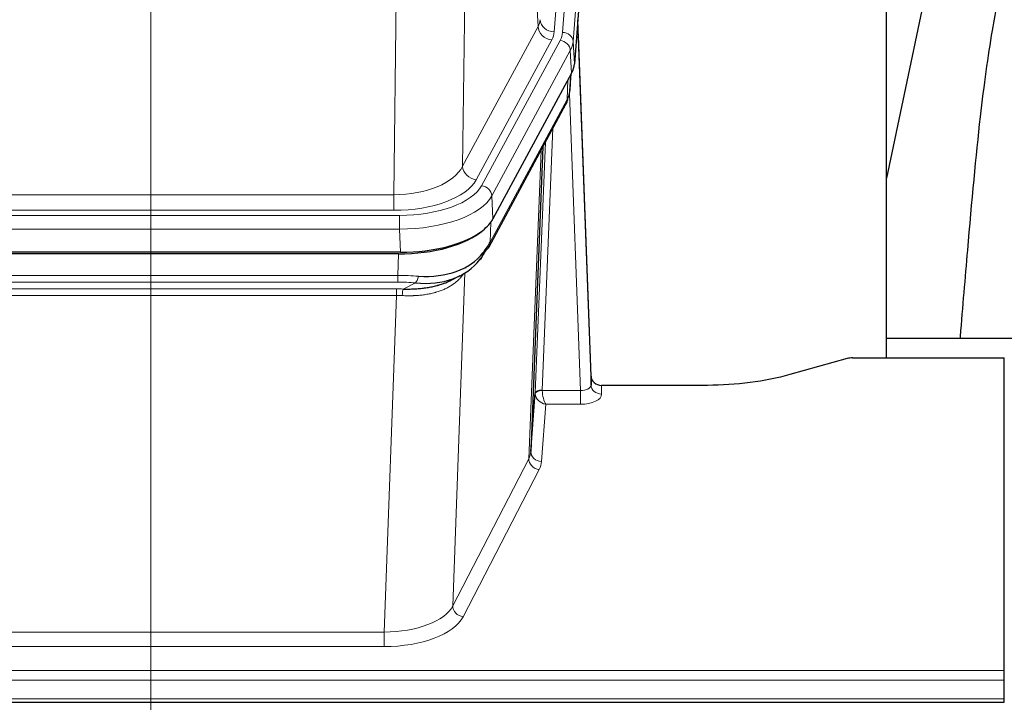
# Model space of a CAD drawing. Header units: inches. Extents: x 0 to 23760, y -13 to 16800.
# Tile 94 of 204: x 5880 to 6158, y 14093 to 14286. Entities that reach past the tile are written whole.
import ezdxf

# ---------------------------------------------------------------- set-up
doc = ezdxf.new("R2010")
doc.units = ezdxf.units.IN
doc.layers.add('254', color=7, linetype='Continuous', true_color=0xffffff)
doc.styles.add('latin_extended', font='simplex.shx')
doc.dimstyles.get("Standard").update_dxf_attribs({"dimtxt": 0.18, "dimasz": 0.18, "dimexe": 0.18, "dimexo": 0.0625, "dimgap": 0.09, "dimtad": 0, "dimtih": 1, "dimtoh": 1, "dimdec": 4, "dimzin": 0, "dimdsep": 46, "dimtxsty": 'Standard', "dimcen": 0.09, "dimadec": 0, "dimazin": 0, "dimtfac": 1, "dimtdec": 4, "dimtofl": 0, "dimtmove": 0, "dimatfit": 3, "dimfxl": 1, "dimtolj": 1, "dimtzin": 0, "dimarcsym": 0})

# ---------------------------------------------------------------- blocks, each defined once
blk = doc.blocks.new('_U1')
at = {"layer": '254', "color": 3, "linetype": 'Continuous', "lineweight": 13, "transparency": 16777216}
for p, q in [((8462.06, 14207.56), (8462.06, 10727.05)), ((1696.08, 13852.57), (1696.08, 10727.05)), ((1836.08, 10767.05), (8322.06, 10767.05))]:
    blk.add_line(p, q, dxfattribs=at)
at = {"layer": '254', "color": 3, "transparency": 16777216}
for points in [[(1836.08, 10790.38), (1836.08, 10743.72), (1696.08, 10767.05)], [(8322.06, 10743.72), (8322.06, 10790.38), (8462.06, 10767.05)]]:
    blk.add_solid(points, dxfattribs=at)
at = {"layer": 'Defpoints', "color": 0, "transparency": 16777216}
for p in [(8462.06, 14247.56), (1696.08, 13892.57), (8462.06, 10767.05)]:
    blk.add_point(p, dxfattribs=at)
at = {"layer": '254', "color": 2, "lineweight": 13, "transparency": 16777216, "insert": (4835.74, 10977.05), "char_height": 140, "attachment_point": 1, "style": 'latin_extended'}
blk.add_mtext('\\A1;6766', dxfattribs=at)
blk = doc.blocks.new('_U15')
at = {"layer": '254', "color": 3, "linetype": 'Continuous', "lineweight": 13, "transparency": 16777216}
for p, q in [((5916.64, 13380.47), (5916.64, 14373.8)), ((5373.06, 13380.47), (5956.64, 13380.47)), ((5916.64, 12874.57), (5916.64, 13240.47)), ((8014.06, 12734.57), (5876.64, 12734.57))]:
    blk.add_line(p, q, dxfattribs=at)
at = {"layer": '254', "color": 3, "transparency": 16777216}
for points in [[(5939.98, 13240.47), (5893.31, 13240.47), (5916.64, 13380.47)], [(5893.31, 12874.57), (5939.98, 12874.57), (5916.64, 12734.57)]]:
    blk.add_solid(points, dxfattribs=at)
at = {"layer": 'Defpoints', "color": 0, "transparency": 16777216}
for p in [(5333.06, 13380.47), (5916.64, 13380.47), (8054.06, 12734.57)]:
    blk.add_point(p, dxfattribs=at)
at = {"layer": '254', "color": 2, "lineweight": 13, "transparency": 16777216, "insert": (5706.64, 13943.8), "char_height": 140, "attachment_point": 1, "rotation": 90, "style": 'latin_extended'}
blk.add_mtext('\\A1;\\C2;650', dxfattribs=at)

msp = doc.modelspace()

# ---------------------------------------------------------------- linework, layer by layer
at = {"layer": '254', "color": 110, "linetype": 'Continuous', "lineweight": 13}
for p, q in [((6043.819, 14455.824), (6030.752, 14283.051)), ((6033.099, 14282.899), (6046.21, 14456.259)), ((6049.204, 14453.689), (6036.093, 14280.329)), ((6026.179, 14284.569), (6021.827, 14358.821)), ((6005.785, 14320.676), (6004.827, 14245.026)), ((5985.384, 14236.991), (5986.353, 14313.486)), ((6004.827, 14245.026), (6026.179, 14284.569)), ((6008.703, 14241.217), (6030.055, 14280.76)), ((6010.228, 14239.542), (6032.402, 14280.608)), ((6036.093, 14280.329), (6036.467, 14273.956)), ((6035.309, 14277.751), (6013.135, 14236.686)), ((6035.682, 14271.379), (6035.309, 14277.751)), ((6035.198, 14266.454), (6035.552, 14271.138)), ((6034.413, 14263.874), (6034.631, 14269.432)), ((6038.179, 14181.631), (6035.048, 14265.482)), ((6012.666, 14223.599), (6034.413, 14263.874)), ((6030.396, 14255.769), (6027.373, 14181.717)), ((6025.376, 14180.952), (6028.268, 14251.829)), ((6023.562, 14162.323), (6027.029, 14249.534)), ((5772.741, 14236.991), (5985.384, 14236.991)), ((5985.384, 14232.577), (5985.384, 14236.991)), ((6013.135, 14236.686), (6013.428, 14230.164)), ((5985.384, 14232.577), (5772.741, 14232.577)), ((5771.153, 14231.153), (5986.973, 14231.153)), ((5986.973, 14227.248), (5986.973, 14231.153)), ((6012.842, 14229.235), (6012.666, 14223.599)), ((5986.973, 14227.248), (5771.153, 14227.248)), ((5987.266, 14220.726), (5986.973, 14227.248)), ((5986.484, 14214.154), (5986.674, 14220.245)), ((6005.512, 14214.848), (6002.076, 14120.709)), ((6005.776, 14216.513), (6005.737, 14216.419)), ((5771.642, 14214.154), (5986.484, 14214.154)), ((5986.484, 14212.288), (5771.642, 14212.288)), ((5986.484, 14212.288), (5986.484, 14214.154)), ((5988.054, 14210.315), (5991.508, 14212.06)), ((5771.984, 14210.346), (5986.142, 14210.346)), ((5986.142, 14208.48), (5986.142, 14210.346)), ((5986.142, 14208.48), (5771.984, 14208.48)), ((5982.668, 14113.305), (5986.142, 14208.48)), ((6027.374, 14181.631), (6038.179, 14181.631)), ((6038.179, 14181.631), (6038.179, 14177.715)), ((6044.16, 14183.077), (6044.17, 14180.63)), ((6028.337, 14177.715), (6027.143, 14161.567)), ((6038.179, 14177.715), (6028.337, 14177.715)), ((6002.076, 14120.709), (6023.562, 14162.323)), ((6026.47, 14159.26), (6004.985, 14117.645)), ((5775.458, 14113.305), (5982.668, 14113.305)), ((5982.668, 14113.305), (5982.668, 14109.204)), ((5982.668, 14109.204), (5775.458, 14109.204)), ((5601.063, 14102.443), (6158.063, 14102.443)), ((5601.063, 14099.709), (6158.063, 14099.709)), ((5601.063, 14094.461), (6158.063, 14094.461))]:
    msp.add_line(p, q, dxfattribs=at)
at = {"layer": '254', "color": 2, "linetype": 'Continuous', "lineweight": 25}
for p, q in [((6049.585, 14447.41), (6036.467, 14273.956)), ((6124.723, 14190.844), (6124.723, 14379.646)), ((6143.246, 14329.565), (6124.723, 14241.671)), ((6041.161, 14185.699), (6037.404, 14286.338)), ((6037.484, 14281.944), (6041.172, 14183.162)), ((6035.682, 14271.379), (6013.428, 14230.164)), ((6035.191, 14266.34), (6035.555, 14271.142)), ((6035.369, 14270.798), (6035.198, 14266.454)), ((6035.191, 14266.34), (6035.198, 14266.454)), ((6012.306, 14222.269), (6034.054, 14262.544)), ((6027.575, 14250.544), (6024.147, 14164.334)), ((5987.266, 14220.726), (5770.86, 14220.726)), ((5986.674, 14220.245), (5771.451, 14220.245)), ((6001.372, 14212.681), (6004.165, 14214.093)), ((6124.726, 14196.417), (6196.722, 14196.417)), ((6113.607, 14190.649), (6097.442, 14186.118)), ((6115.106, 14190.844), (6158.063, 14190.844)), ((6158.063, 14102.443), (6158.063, 14190.844)), ((6041.172, 14183.162), (6041.161, 14185.699)), ((6074.063, 14183.077), (6044.16, 14183.077)), ((6024.147, 14164.334), (6025.376, 14180.952)), ((6158.063, 14099.709), (6158.063, 14102.443)), ((6158.063, 14094.461), (6158.063, 14099.709)), ((5601.063, 14093.446), (6158.063, 14093.446)), ((6158.063, 14093.446), (6158.063, 14094.461))]:
    msp.add_line(p, q, dxfattribs=at)
at = {"layer": '254', "color": 110, "linetype": 'Continuous', "lineweight": 13}
for centre, major_axis, ratio, start_param, end_param in [((6006.734, 14286.99), (-20.038, 0.241), 0.4621297, 2.903225, 3.1123764), ((6030.055, 14284.308), (3.52, -1.9), 0.8606628, 3.6289862, 5.1474227), ((6030.752, 14286.599), (3.989, -0.302), 0.8864705, 3.2608937, 4.7793301), ((6037.484, 14279.792), (-0.214, 6.443), 0.0117452, 5.0526437, 5.774114), ((6006.734, 14283.442), (-24.033, 0.005), 0.4611335, 2.8976848, 3.1068362), ((6009.081, 14283.289), (-24.033, 0.005), 0.4611335, 2.8976848, 3.1068362), ((6033.099, 14280.238), (2.991, -0.226), 0.8864705, 0.119301, 1.6377375), ((6034.485, 14281.853), (2.998, 0.112), 0.4302668, 5.7021495, 6.2671208), ((6032.402, 14277.947), (2.64, -1.425), 0.8606628, 0.4873936, 2.00583), ((6009.081, 14280.628), (27.028, 0.171), 0.4605352, 6.0362132, 6.2453646), ((6030.534, 14264.445), (3.52, -1.9), 0.8606628, 0.0000038, 0.4001271), ((6007.403, 14246.665), (27.538, 20.422), 0.1820485, 5.9117294, 5.9437096), ((5985.464, 14247.598), (20.002, 0.126), 0.5302672, 4.7050812, 6.0263936), ((6008.703, 14244.765), (-3.52, 1.9), 0.8606628, 0.4873936, 2.00583), ((5985.464, 14244.05), (24.002, 0.049), 0.477994, 4.708097, 6.0294094), ((5986.922, 14242.25), (-24.02, 0.03), 0.4619935, 1.5735185, 2.8978281), ((6010.228, 14236.881), (2.64, -1.425), 0.8606628, 0.4873936, 2.00583), ((5986.922, 14239.589), (27.018, 0.111), 0.4567867, 4.7124116, 6.0367213), ((6008.787, 14224.169), (3.52, -1.9), 0.8606628, 0.0000038, 0.4001271), ((5985.834, 14206.72), (27.015, 0.091), 0.2751837, 1.3250001, 1.545831), ((5985.834, 14202.884), (23.017, 0.318), 0.4083138, 1.3161001, 1.5369309), ((5991.508, 14215.895), (-0.368, -3.983), 0.2964475, 0.3019504, 1.0888865), ((5985.352, 14200.533), (24.025, 0.387), 0.4081205, 1.4515093, 1.5313568), ((5988.054, 14206.479), (0.131, 3.998), 0.1099517, 0.2897867, 1.0584981), ((5985.352, 14196.698), (20.023, 0.877), 0.5868265, 1.4258227, 1.5056703), ((6027.373, 14180.856), (1.998, -0.082), 0.4302193, 1.5883537, 3.1255299), ((6027.374, 14180.77), (-1.996, -0.13), 0.4297663, 4.6843512, 6.2157251), ((6028.373, 14181.686), (1.001, 0.011), 0.9036674, 3.0949666, 3.190732), ((6028.337, 14180.339), (-0.506, 2.997), 0.2740591, 1.0794715, 2.5891813), ((6038.167, 14183.253), (-3.004, 0.138), 0.5390598, 1.5996723, 3.1704686), ((6044.17, 14183.253), (-3, -0.013), 0.8746179, 0.0299147, 1.5670846), ((6028.373, 14180.825), (-2.996, 0.15), 0.8842152, 0.0089586, 0.104724), ((6028.337, 14180.339), (-2.669, 1.608), 0.8008031, 0.5106166, 2.0203264), ((6038.167, 14180.63), (-6.003, 0.008), 0.4854373, 1.5734916, 3.1442879), ((6026.47, 14161.884), (2.666, -1.376), 0.8484453, 3.5215353, 5.1252561), ((6004.144, 14164.589), (20.016, 0.121), 0.4848834, 6.0350943, 6.2444185), ((6027.143, 14164.191), (2.992, -0.221), 0.8740585, 3.1714428, 4.7769181), ((6004.144, 14161.965), (23.014, 0.002), 0.4845187, 6.038018, 6.2473422), ((5982.661, 14122.979), (20.013, 0.104), 0.483363, 4.7101919, 6.0355739), ((6004.985, 14120.269), (2.666, -1.376), 0.8484453, 3.5215353, 5.1252561), ((5982.661, 14120.355), (-23.012, 0.004), 0.4845836, 1.5711584, 2.8965404)]:
    msp.add_ellipse(centre, major_axis=major_axis, ratio=ratio, start_param=start_param, end_param=end_param, dxfattribs=at)
at = {"layer": '254', "color": 2, "linetype": 'Continuous', "lineweight": 25}
for centre, major_axis, ratio, start_param, end_param in [((6009.447, 14274.396), (-27.037, 0.006), 0.4611335, 2.8976848, 3.1068362), ((6008.554, 14275.941), (-26.161, 11.46), 0.4493681, 3.1218709, 3.267222), ((6007.403, 14246.665), (27.174, 22.247), 0.2659539, 6.0029095, 6.0348898), ((6030.7, 14264.765), (3.584, -1.776), 0.8816114, 6.2824956, 6.6531678), ((5987.208, 14233.211), (-27.023, 0.034), 0.4619935, 2.6128783, 2.8978281), ((5986.649, 14232.72), (-27.01, 0.015), 0.4618579, 1.5720062, 2.656), ((5987.208, 14233.211), (-27.023, 0.034), 0.4619935, 1.5735185, 2.6128783), ((5985.834, 14206.72), (27.355, 20.182), 0.1876908, 5.6857719, 5.9066027), ((5986.737, 14235.537), (-25.329, 12.681), 0.6929209, 2.1169098, 3.0007467), ((5988.53, 14203.857), (23.434, 19.972), 0.1471226, 5.6997031, 5.9205339), ((6007.01, 14221.488), (3.195, -2.407), 0.6715965, 6.033487, 6.820423), ((6008.787, 14224.169), (3.52, -1.9), 0.8606628, 5.9153676, 6.2831892), ((5986.737, 14235.537), (-23.359, 16.381), 0.7286412, 2.2260513, 3.1098882), ((6008.909, 14213.997), (-3.388, 2.127), 0.8041825, 6.1083502, 6.2835535), ((6115.109, 14189.387), (-3, 0.002), 0.4856498, 4.7136997, 5.2369038), ((6044.16, 14185.79), (-3, 0.002), 0.9042699, 0.0343167, 1.5714866)]:
    msp.add_ellipse(centre, major_axis=major_axis, ratio=ratio, start_param=start_param, end_param=end_param, dxfattribs=at)
for points, knots in [([(6172.584, 14329.626), (6170.707, 14327.146), (6164.105, 14317.227), (6157.471, 14299.399), (6154.282, 14282.349), (6150.889, 14258.297), (6148.196, 14228.139), (6146.229, 14205.217), (6145.572, 14196.6), (6145.56, 14196.441)], [0, 0, 0, 0, 0.0518113, 0.2036205, 0.372795, 0.587921, 0.850882, 0.9972478, 1, 1, 1, 1]), ([(5988.054, 14210.315), (5988.572, 14210.305), (5989.088, 14210.303), (5990.113, 14210.316), (5990.623, 14210.33), (5991.257, 14210.36), (5991.384, 14210.367), (5991.637, 14210.381), (5991.763, 14210.389), (5992.14, 14210.413), (5992.389, 14210.432), (5993.131, 14210.497), (5993.618, 14210.549), (5994.577, 14210.674), (5995.049, 14210.746), (5995.977, 14210.912), (5996.434, 14211.006), (5997.108, 14211.162), (5997.33, 14211.217), (5997.661, 14211.304), (5997.771, 14211.334), (5997.935, 14211.38), (5997.99, 14211.395), (5998.098, 14211.426), (5998.585, 14211.567), (5999.053, 14211.72), (5999.859, 14212.012), (6000.557, 14212.29), (6001.211, 14212.599), (6001.492, 14212.742)], [0, 0, 0, 0, 0.1020877, 0.1020877, 0.2041754, 0.2041754, 0.2296973, 0.2296973, 0.2552192, 0.2552192, 0.3062631, 0.3062631, 0.4083508, 0.4083508, 0.5104385, 0.5104385, 0.6125262, 0.6125262, 0.66357, 0.66357, 0.6890919, 0.6890919, 0.7018529, 0.7018529, 0.7146139, 0.8167015, 0.8167015, 0.9187892, 1, 1, 1, 1]), ([(6097.442, 14186.118), (6093.909, 14185.128), (6090.107, 14184.364), (6082.224, 14183.338), (6078.144, 14183.077), (6074.063, 14183.077)], [0, 0, 0, 0, 0.5, 0.5, 1, 1, 1, 1])]:
    msp.add_open_spline(points, degree=3, knots=knots, dxfattribs=at)
msp.add_open_spline([(6034.054, 14262.544), (6034.174, 14262.767), (6034.284, 14262.989)], degree=2, dxfattribs=at)
at = {"layer": '254', "color": 110, "linetype": 'Continuous', "lineweight": 13}
msp.add_open_spline([(6005.115, 14214.722), (6004.959, 14214.47), (6004.787, 14214.221), (6004.412, 14213.731), (6004.208, 14213.491), (6003.77, 14213.019), (6003.536, 14212.789), (6003.036, 14212.339), (6002.77, 14212.12), (6002.348, 14211.801), (6002.203, 14211.696), (6001.98, 14211.541), (6001.905, 14211.49), (6001.752, 14211.389), (6001.676, 14211.339), (6001.287, 14211.093), (6000.964, 14210.906), (6000.294, 14210.55), (5999.601, 14210.214), (5998.859, 14209.917), (5998.094, 14209.639), (5997.699, 14209.511), (5997.241, 14209.377), (5997.19, 14209.363), (5997.087, 14209.334), (5997.036, 14209.319), (5996.881, 14209.277), (5996.57, 14209.194), (5996.255, 14209.118), (5995.62, 14208.974), (5995.19, 14208.889), (5994.315, 14208.741), (5993.871, 14208.677), (5992.97, 14208.571), (5992.512, 14208.529), (5991.815, 14208.479), (5991.581, 14208.465), (5991.227, 14208.448), (5991.108, 14208.443), (5990.871, 14208.434), (5990.752, 14208.43), (5990.155, 14208.413), (5989.675, 14208.409), (5988.71, 14208.418), (5988.224, 14208.431), (5987.735, 14208.452)], degree=3, knots=[0, 0, 0, 0, 0.0625, 0.0625, 0.125, 0.125, 0.1875, 0.1875, 0.25, 0.25, 0.28125, 0.28125, 0.296875, 0.296875, 0.3125, 0.3125, 0.375, 0.375, 0.4375, 0.5, 0.5, 0.5625, 0.5625, 0.5703125, 0.5703125, 0.578125, 0.578125, 0.59375, 0.625, 0.625, 0.6875, 0.6875, 0.75, 0.75, 0.8125, 0.8125, 0.84375, 0.84375, 0.859375, 0.859375, 0.875, 0.875, 0.9375, 0.9375, 1, 1, 1, 1], dxfattribs=at)

# ---------------------------------------------------------------- dimensions: what is measured, and where the dimension line sits
at = {"layer": '254', "color": 2, "linetype": 'Continuous', "lineweight": 13}
dim = msp.add_linear_dim(base=(5916.643, 13380.472), p1=(8054.063, 12734.567), p2=(5333.063, 13380.472), angle=90, text='\\C2;650', dimstyle='Standard', override={"dimscale": 40, "dimtxt": 3.5, "dimasz": 3.5, "dimexe": 1, "dimexo": 1, "dimgap": 1.75, "dimtad": 1, "dimtih": 0, "dimtoh": 0, "dimdec": 2, "dimlfac": 0.025, "dimzin": 8, "dimdsep": 46, "dimlunit": 2, "dimpost": '', "dimtxsty": 'latin_extended', "dimsah": 1, "dimse1": 0, "dimse2": 0, "dimsd1": 0, "dimsd2": 0, "dimclrd": 3, "dimclre": 3, "dimclrt": 2, "dimtol": 0, "dimtm": -0.1, "dimtfac": 0.714286, "dimtdec": 3, "dimtofl": 1, "dimtmove": 0, "dimtzin": 8, "dimlwd": 13, "dimlwe": 13}, dxfattribs=at)
dim.commit()
dim.dimension.update_dxf_attribs({"geometry": '_U15', "text_midpoint": (5916.643, 14123.805), "dimtype": 160})
dim = msp.add_linear_dim(base=(8462.063, 10767.048), p1=(1696.083, 13892.567), p2=(8462.063, 14247.559), dimstyle='Standard', override={"dimscale": 40, "dimtxt": 3.5, "dimasz": 3.5, "dimexe": 1, "dimexo": 1, "dimgap": 1.75, "dimtad": 1, "dimtih": 1, "dimtoh": 0, "dimdec": 0, "dimlfac": 1, "dimzin": 8, "dimdsep": 46, "dimlunit": 2, "dimtxsty": 'latin_extended', "dimsah": 1, "dimse1": 0, "dimse2": 0, "dimsd1": 0, "dimsd2": 0, "dimclrd": 3, "dimclre": 3, "dimclrt": 2, "dimtol": 0, "dimtm": -0.1, "dimtfac": 0.714286, "dimtdec": 3, "dimtofl": 1, "dimtmove": 0, "dimtzin": 8, "dimlwd": 13, "dimlwe": 13}, dxfattribs=at)
dim.commit()
dim.dimension.update_dxf_attribs({"geometry": '_U1', "text_midpoint": (5079.073, 10767.048), "dimtype": 160})

doc.saveas('drawing.dxf')
